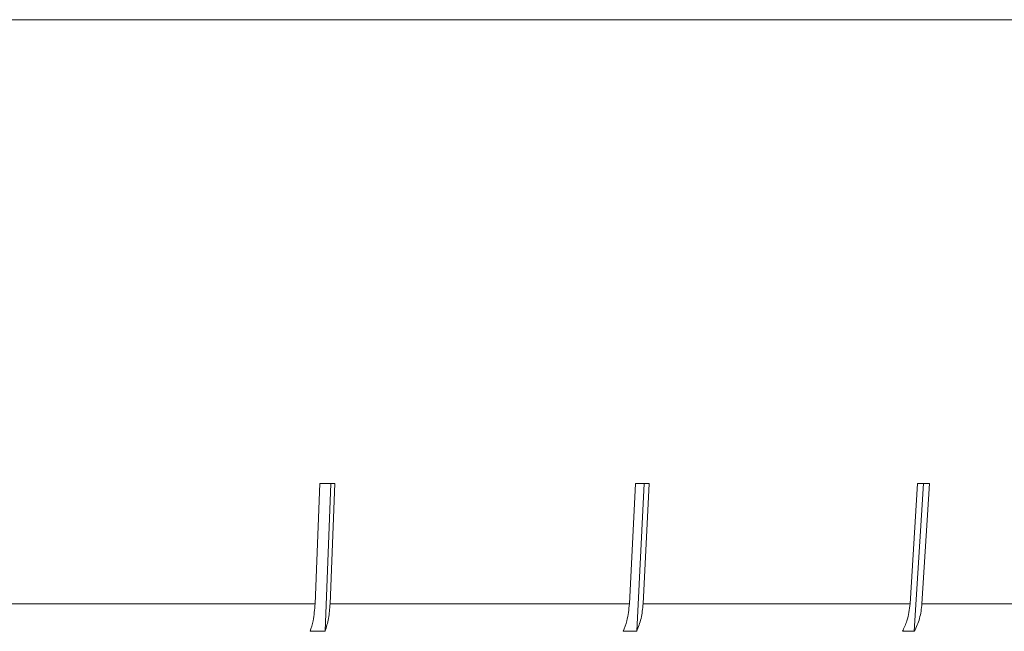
# Model space of a CAD drawing. Header units: inches. Extents: x -4.1 to 23, y -7 to 14.8.
# Tile 38 of 139: x -0.512 to 0.073, y 1.779 to 2.142. Entities that reach past the tile are written whole.
import ezdxf

# ---------------------------------------------------------------- set-up
doc = ezdxf.new("R2010")
doc.units = ezdxf.units.IN
doc.header["$MEASUREMENT"] = 0

msp = doc.modelspace()

# ---------------------------------------------------------------- linework, layer by layer
at = {"color": 7, "linetype": 'Continuous', "lineweight": 15}
for p, q in [((0.50395, 2.14238), (-2.43205, 2.14238)), ((-0.3335, 1.867), (-0.33634, 1.79568)), ((-0.33035, 1.77931), (-0.32687, 1.867)), ((-0.32743, 1.79568), (-0.32459, 1.867)), ((-0.14595, 1.867), (-0.14962, 1.79568)), ((-0.14532, 1.77931), (-0.14081, 1.867)), ((-0.14153, 1.79568), (-0.13786, 1.867)), ((0.02145, 1.867), (0.01704, 1.79568)), ((0.01956, 1.77931), (0.02498, 1.867)), ((0.02411, 1.79568), (0.02852, 1.867)), ((-0.529, 1.79568), (-0.33634, 1.79568)), ((-0.32743, 1.79568), (-0.14962, 1.79568)), ((-0.14153, 1.79568), (0.01704, 1.79568)), ((0.02411, 1.79568), (0.15954, 1.79568)), ((-0.33035, 1.77931), (-0.33926, 1.77931)), ((-0.14532, 1.77931), (-0.15341, 1.77931)), ((0.01956, 1.77931), (0.01248, 1.77931))]:
    msp.add_line(p, q, dxfattribs=at)
for centre, major_axis, ratio, start_param, end_param in [((-0.96895, 1.99032), (1.40946, -0.05633), 0.077831, 5.183203, 5.190298), ((-0.97039, 1.99032), (1.40947, -0.07285), 0.070593, 5.340823, 5.347917), ((-0.97168, 1.99032), (1.40947, -0.08753), 0.061627, 5.498082, 5.505176)]:
    msp.add_ellipse(centre, major_axis=major_axis, ratio=ratio, start_param=start_param, end_param=end_param, dxfattribs=at)
for points, knots in [([(-0.33634, 1.79568), (-0.33661, 1.79221), (-0.33709, 1.78629), (-0.33862, 1.78136), (-0.33926, 1.77931)], [0, 0, 0, 0, 0.585345, 1, 1, 1, 1]), ([(-0.33035, 1.77931), (-0.3296, 1.78179), (-0.32808, 1.78678), (-0.32765, 1.7927), (-0.32743, 1.79568)], [0, 0, 0, 0, 0.496854, 1, 1, 1, 1]), ([(-0.14962, 1.79568), (-0.14998, 1.79221), (-0.15059, 1.78629), (-0.15258, 1.78136), (-0.15341, 1.77931)], [0, 0, 0, 0, 0.585345, 1, 1, 1, 1]), ([(-0.14532, 1.77931), (-0.14434, 1.78179), (-0.14238, 1.78678), (-0.14182, 1.7927), (-0.14153, 1.79568)], [0, 0, 0, 0, 0.496778, 1, 1, 1, 1]), ([(0.01704, 1.79568), (0.01661, 1.79221), (0.01587, 1.78629), (0.01348, 1.78136), (0.01248, 1.77931)], [0, 0, 0, 0, 0.5853453, 1, 1, 1, 1]), ([(0.01956, 1.77931), (0.02073, 1.78179), (0.02308, 1.78677), (0.02377, 1.7927), (0.02411, 1.79568)], [0, 0, 0, 0, 0.496659, 1, 1, 1, 1])]:
    msp.add_open_spline(points, degree=3, knots=knots, dxfattribs=at)

doc.saveas('drawing.dxf')
